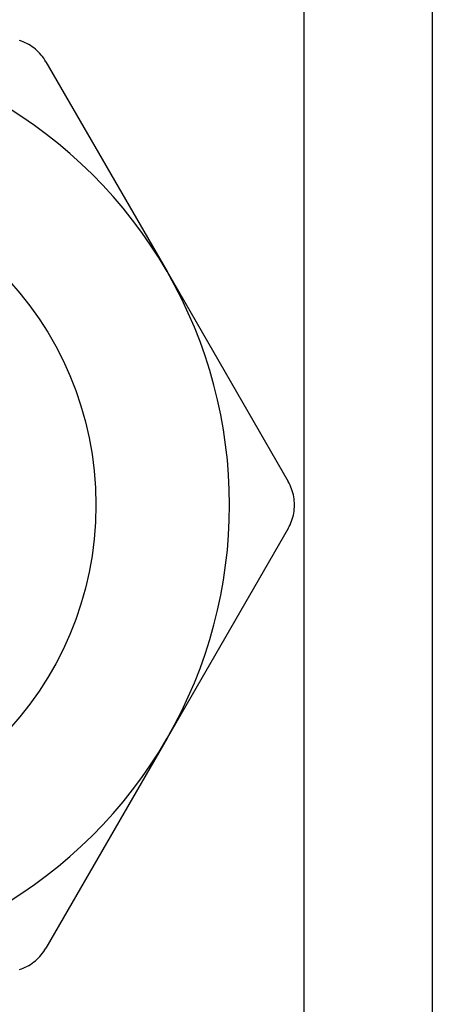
# Model space of a CAD drawing. Header units: inches. Extents: x 2.8 to 80.3, y 4.6 to 43.1.
# Tile 44 of 83: x 5.311 to 5.484, y 31.025 to 31.438. Entities that reach past the tile are written whole.
import ezdxf

# ---------------------------------------------------------------- set-up
doc = ezdxf.new("R2010")
doc.units = ezdxf.units.IN
doc.header["$MEASUREMENT"] = 0
doc.layers.add('Visible Edges(ANSI)', color=7, linetype='Continuous', lineweight=25)
doc.layers.add('Visible Tangent Edges(ANSI)', color=7, linetype='Continuous', lineweight=25)

msp = doc.modelspace()

# ---------------------------------------------------------------- linework, layer by layer
at = {"layer": 'Visible Edges(ANSI)'}
for p, q in [((5.48411, 31.5613), (5.48411, 14.17547)), ((5.32187, 31.42055), (5.37273, 31.33246)), ((5.37273, 31.33246), (5.42359, 31.24437)), ((5.42359, 31.22469), (5.37273, 31.1366)), ((5.37273, 31.1366), (5.32187, 31.04851))]:
    msp.add_line(p, q, dxfattribs=at)
at = {"layer": 'Visible Edges(ANSI)', "flags": 128}
for points in [[(5.32187, 31.42055), (5.32143, 31.42128), (5.32095, 31.422), (5.32044, 31.42269), (5.3199, 31.42336), (5.31933, 31.42401), (5.31873, 31.42464), (5.3181, 31.42523), (5.31745, 31.4258), (5.31678, 31.42634), (5.31609, 31.42685), (5.31539, 31.42732), (5.31467, 31.42776), (5.31393, 31.42816), (5.31317, 31.42854), (5.31238, 31.42888), (5.31158, 31.42919), (5.31076, 31.42947)], [(5.42359, 31.22469), (5.424, 31.22544), (5.42438, 31.22621), (5.42473, 31.22699), (5.42504, 31.2278), (5.42532, 31.22862), (5.42556, 31.22945), (5.42576, 31.23029), (5.42593, 31.23114), (5.42606, 31.23199), (5.42615, 31.23284), (5.42621, 31.23369), (5.42623, 31.23453), (5.42621, 31.23537), (5.42615, 31.23622), (5.42606, 31.23707), (5.42593, 31.23792), (5.42576, 31.23877), (5.42556, 31.23961), (5.42532, 31.24044), (5.42504, 31.24126), (5.42473, 31.24206), (5.42438, 31.24285), (5.424, 31.24362), (5.42359, 31.24437)], [(5.31076, 31.03959), (5.31158, 31.03987), (5.31238, 31.04018), (5.31317, 31.04052), (5.31393, 31.0409), (5.31467, 31.0413), (5.31539, 31.04174), (5.31609, 31.04221), (5.31678, 31.04272), (5.31745, 31.04326), (5.3181, 31.04382), (5.31873, 31.04442), (5.31933, 31.04505), (5.3199, 31.04569), (5.32044, 31.04637), (5.32095, 31.04706), (5.32143, 31.04778), (5.32187, 31.04851)]]:
    msp.add_lwpolyline(points, dxfattribs=at)
at = {"layer": 'Visible Edges(ANSI)'}
msp.add_circle((5.20311, 31.23453), 0.13976, dxfattribs=at)
for start, end in [(30, 90), (330, 30), (270, 330)]:
    msp.add_arc((5.20311, 31.23453), 0.19587, start, end, dxfattribs=at)
at = {"layer": 'Visible Tangent Edges(ANSI)'}
msp.add_line((5.43026, 14.17547), (5.43026, 31.5613), dxfattribs=at)

doc.saveas('drawing.dxf')
